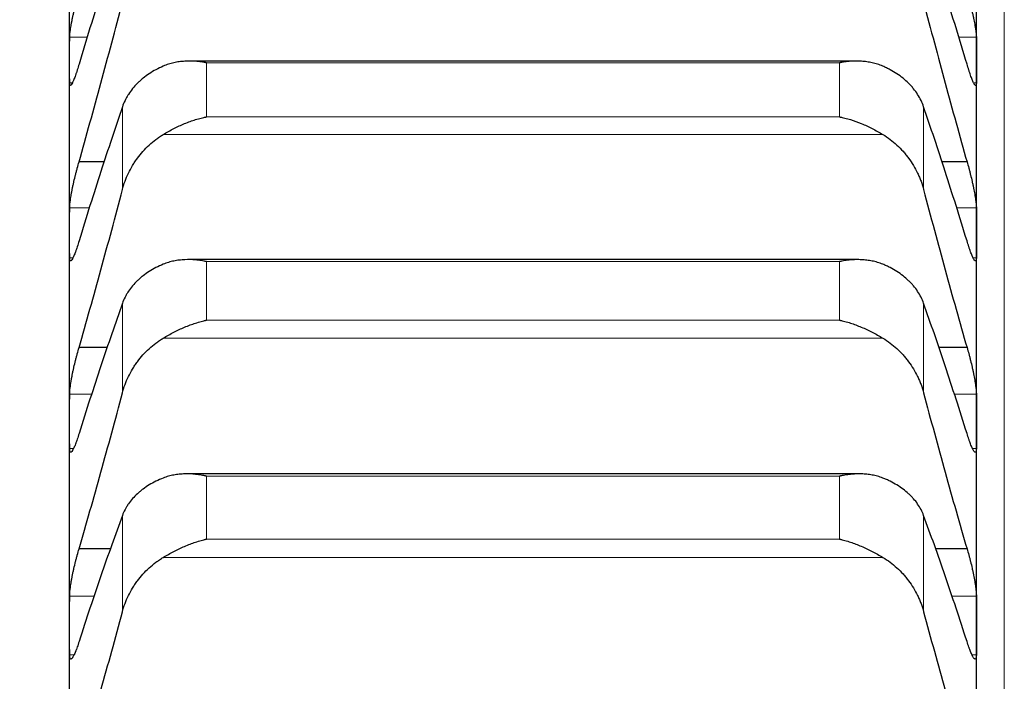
# Model space of a CAD drawing. Header units: inches. Extents: x 0 to 17820, y -10 to 12600.
# Tile 142 of 256: x 6498 to 6554, y 9397 to 9434. Entities that reach past the tile are written whole.
import ezdxf

# ---------------------------------------------------------------- set-up
doc = ezdxf.new("R2010")
doc.units = ezdxf.units.IN
doc.layers.add('1', color=7, linetype='Continuous', true_color=0xffffff)
doc.layers.add('254', color=7, linetype='Continuous', true_color=0xffffff)
doc.styles.add('latin_extended', font='simplex.shx')
doc.dimstyles.get("Standard").update_dxf_attribs({"dimtxt": 0.18, "dimasz": 0.18, "dimexe": 0.18, "dimexo": 0.0625, "dimgap": 0.09, "dimtad": 0, "dimtih": 1, "dimtoh": 1, "dimdec": 4, "dimzin": 0, "dimdsep": 46, "dimtxsty": 'Standard', "dimcen": 0.09, "dimadec": 0, "dimazin": 0, "dimtfac": 1, "dimtdec": 4, "dimtofl": 0, "dimtmove": 0, "dimatfit": 3, "dimfxl": 1, "dimtolj": 1, "dimtzin": 0, "dimarcsym": 0})

# ---------------------------------------------------------------- blocks, each defined once
blk = doc.blocks.new('_U3')
at = {"layer": '254', "color": 3, "linetype": 'Continuous', "lineweight": 13, "transparency": 16777216}
for p, q in [((1339.267, 10328.582), (1339.267, 6850.207)), ((6500.834, 8827.854), (6500.834, 6850.207)), ((1444.267, 6880.207), (6395.834, 6880.207))]:
    blk.add_line(p, q, dxfattribs=at)
at = {"layer": '254', "color": 3, "transparency": 16777216}
for points in [[(1444.267, 6897.707), (1444.267, 6862.707), (1339.267, 6880.207)], [(6395.834, 6862.707), (6395.834, 6897.707), (6500.834, 6880.207)]]:
    blk.add_solid(points, dxfattribs=at)
at = {"layer": 'Defpoints', "color": 0, "transparency": 16777216}
for p in [(1339.267, 10358.582), (6500.834, 8857.854), (6500.834, 6880.207)]:
    blk.add_point(p, dxfattribs=at)
at = {"layer": '254', "color": 2, "lineweight": 13, "transparency": 16777216, "insert": (3745.05, 7037.707), "char_height": 105, "attachment_point": 1, "style": 'latin_extended'}
blk.add_mtext('\\A1;5162', dxfattribs=at)

msp = doc.modelspace()

# ---------------------------------------------------------------- linework, layer by layer
at = {"layer": '1', "color": 110, "linetype": 'Continuous', "lineweight": 13}
for p, q in [((6554.434, 9472.854), (6554.434, 8942.834)), ((6501.857, 9433.483), (6500.836, 9433.483)), ((6552.831, 9433.483), (6551.81, 9433.483)), ((6544.978, 9432.016), (6508.69, 9432.016)), ((6508.69, 9428.916), (6508.69, 9432.016)), ((6544.978, 9428.916), (6544.978, 9432.016)), ((6500.987, 9430.868), (6500.836, 9430.868)), ((6552.831, 9430.868), (6552.679, 9430.868)), ((6503.86, 9424.743), (6503.86, 9429.491)), ((6549.807, 9424.743), (6549.807, 9429.491)), ((6544.978, 9428.916), (6508.69, 9428.916)), ((6547.465, 9427.906), (6506.202, 9427.906)), ((6501.986, 9423.698), (6500.836, 9423.698)), ((6552.831, 9423.698), (6551.682, 9423.698)), ((6501.025, 9420.832), (6500.836, 9420.832)), ((6544.978, 9420.612), (6508.69, 9420.612)), ((6508.69, 9417.257), (6508.69, 9420.612)), ((6544.978, 9417.257), (6544.978, 9420.612)), ((6552.831, 9420.832), (6552.649, 9420.832)), ((6503.86, 9413.084), (6503.86, 9418.222)), ((6549.807, 9413.084), (6549.807, 9418.222)), ((6544.978, 9417.257), (6508.69, 9417.257)), ((6547.465, 9416.225), (6506.202, 9416.225)), ((6502.122, 9413.008), (6500.836, 9413.008)), ((6552.831, 9413.008), (6551.545, 9413.008)), ((6501.055, 9409.893), (6500.836, 9409.893)), ((6552.831, 9409.893), (6552.612, 9409.893)), ((6544.978, 9408.306), (6508.69, 9408.306)), ((6508.69, 9404.702), (6508.69, 9408.306)), ((6544.978, 9404.702), (6544.978, 9408.306)), ((6503.86, 9400.536), (6503.86, 9406.055)), ((6549.807, 9400.536), (6549.807, 9406.055)), ((6544.978, 9404.702), (6508.69, 9404.702)), ((6547.465, 9403.651), (6506.202, 9403.651)), ((6502.268, 9401.428), (6500.836, 9401.428)), ((6552.831, 9401.428), (6551.4, 9401.428)), ((6501.087, 9398.071), (6500.836, 9398.071)), ((6552.831, 9398.071), (6552.574, 9398.071))]:
    msp.add_line(p, q, dxfattribs=at)
at = {"layer": '1', "color": 2, "linetype": 'Continuous', "lineweight": 25}
for p, q in [((6500.834, 9432.176), (6500.834, 9441.166)), ((6552.834, 9432.176), (6552.834, 9441.166)), ((6500.834, 9422.265), (6500.834, 9432.176)), ((6545.953, 9432.113), (6507.74, 9432.113)), ((6552.834, 9422.265), (6552.834, 9432.176)), ((6502.839, 9426.334), (6501.371, 9426.334)), ((6552.296, 9426.334), (6550.829, 9426.334)), ((6500.834, 9411.451), (6500.834, 9422.265)), ((6552.834, 9411.451), (6552.834, 9422.265)), ((6546.04, 9420.727), (6507.653, 9420.727)), ((6503.014, 9415.681), (6501.371, 9415.681)), ((6552.296, 9415.681), (6550.654, 9415.681)), ((6500.834, 9399.75), (6500.834, 9411.451)), ((6552.834, 9399.75), (6552.834, 9411.451)), ((6546.127, 9408.44), (6507.565, 9408.44)), ((6503.2, 9404.135), (6501.371, 9404.135)), ((6552.296, 9404.135), (6550.468, 9404.135)), ((6500.834, 9387.181), (6500.834, 9399.75)), ((6552.834, 9387.181), (6552.834, 9399.75))]:
    msp.add_line(p, q, dxfattribs=at)
for points in [[(6503.86, 9439.845), (6503.656, 9439.23), (6503.247, 9437.977), (6502.627, 9436.033), (6502.002, 9434.024), (6501.582, 9432.643), (6501.371, 9431.941)], [(6552.296, 9431.941), (6552.085, 9432.643), (6551.665, 9434.024), (6551.04, 9436.033), (6550.421, 9437.977), (6550.011, 9439.23), (6549.807, 9439.845)], [(6501.371, 9426.334), (6501.582, 9427.078), (6502.002, 9428.574), (6502.627, 9430.849), (6503.247, 9433.154), (6503.656, 9434.711), (6503.86, 9435.494)], [(6549.807, 9435.494), (6550.011, 9434.711), (6550.421, 9433.154), (6551.04, 9430.849), (6551.665, 9428.574), (6552.085, 9427.078), (6552.296, 9426.334)], [(6500.834, 9432.176), (6500.834, 9432.611), (6500.835, 9433.047), (6500.836, 9433.483)], [(6552.831, 9433.483), (6552.833, 9433.047), (6552.834, 9432.611), (6552.834, 9432.176)], [(6500.836, 9430.868), (6500.835, 9431.304), (6500.834, 9431.74), (6500.834, 9432.176)], [(6552.834, 9432.176), (6552.834, 9431.74), (6552.833, 9431.304), (6552.831, 9430.868)], [(6503.86, 9429.491), (6503.656, 9428.896), (6503.247, 9427.682), (6502.627, 9425.793), (6502.002, 9423.836), (6501.582, 9422.486), (6501.371, 9421.799)], [(6552.296, 9421.799), (6552.085, 9422.486), (6551.665, 9423.836), (6551.04, 9425.793), (6550.421, 9427.682), (6550.011, 9428.896), (6549.807, 9429.491)], [(6501.371, 9415.681), (6501.582, 9416.413), (6502.002, 9417.889), (6502.627, 9420.137), (6503.247, 9422.42), (6503.656, 9423.965), (6503.86, 9424.743)], [(6549.807, 9424.743), (6550.011, 9423.965), (6550.421, 9422.42), (6551.04, 9420.137), (6551.665, 9417.889), (6552.085, 9416.413), (6552.296, 9415.681)], [(6500.834, 9422.265), (6500.834, 9422.743), (6500.835, 9423.221), (6500.836, 9423.698)], [(6552.831, 9423.698), (6552.833, 9423.221), (6552.834, 9422.743), (6552.834, 9422.265)], [(6500.836, 9420.832), (6500.835, 9421.309), (6500.834, 9421.787), (6500.834, 9422.265)], [(6552.834, 9422.265), (6552.834, 9421.787), (6552.833, 9421.309), (6552.831, 9420.832)], [(6503.86, 9418.222), (6503.656, 9417.648), (6503.247, 9416.475), (6502.627, 9414.644), (6502.002, 9412.742), (6501.582, 9411.425), (6501.371, 9410.755)], [(6552.296, 9410.755), (6552.085, 9411.425), (6551.665, 9412.742), (6551.04, 9414.644), (6550.421, 9416.475), (6550.011, 9417.648), (6549.807, 9418.222)], [(6500.834, 9411.451), (6500.834, 9411.97), (6500.835, 9412.489), (6500.836, 9413.008)], [(6501.371, 9404.135), (6501.582, 9404.854), (6502.002, 9406.307), (6502.627, 9408.524), (6503.247, 9410.781), (6503.656, 9412.312), (6503.86, 9413.084)], [(6549.807, 9413.084), (6550.011, 9412.312), (6550.421, 9410.781), (6551.04, 9408.524), (6551.665, 9406.307), (6552.085, 9404.854), (6552.296, 9404.135)], [(6552.831, 9413.008), (6552.833, 9412.489), (6552.834, 9411.97), (6552.834, 9411.451)], [(6500.836, 9409.893), (6500.835, 9410.412), (6500.834, 9410.932), (6500.834, 9411.451)], [(6552.834, 9411.451), (6552.834, 9410.932), (6552.833, 9410.412), (6552.831, 9409.893)], [(6503.86, 9406.055), (6503.656, 9405.503), (6503.247, 9404.374), (6502.627, 9402.604), (6502.002, 9400.758), (6501.582, 9399.478), (6501.371, 9398.824)], [(6552.296, 9398.824), (6552.085, 9399.478), (6551.665, 9400.758), (6551.04, 9402.604), (6550.421, 9404.374), (6550.011, 9405.503), (6549.807, 9406.055)], [(6500.834, 9399.75), (6500.834, 9400.309), (6500.835, 9400.869), (6500.836, 9401.428)], [(6552.831, 9401.428), (6552.833, 9400.869), (6552.834, 9400.309), (6552.834, 9399.75)], [(6501.371, 9391.714), (6501.582, 9392.42), (6502.002, 9393.846), (6502.627, 9396.03), (6503.247, 9398.257), (6503.656, 9399.772), (6503.86, 9400.536)], [(6549.807, 9400.536), (6550.011, 9399.772), (6550.421, 9398.257), (6551.04, 9396.03), (6551.665, 9393.846), (6552.085, 9392.42), (6552.296, 9391.714)], [(6500.836, 9398.071), (6500.835, 9398.631), (6500.834, 9399.19), (6500.834, 9399.75)], [(6552.834, 9399.75), (6552.834, 9399.19), (6552.833, 9398.631), (6552.831, 9398.071)]]:
    msp.add_open_spline(points, degree=3, dxfattribs=at)
for points, knots in [([(6500.836, 9433.483), (6500.836, 9433.508), (6500.838, 9433.565), (6500.847, 9433.666), (6500.855, 9433.745), (6500.863, 9433.808), (6500.866, 9433.83), (6500.872, 9433.874), (6500.876, 9433.897), (6500.893, 9434.014), (6500.91, 9434.115), (6500.935, 9434.251), (6500.94, 9434.279), (6500.948, 9434.321), (6500.951, 9434.336), (6500.956, 9434.364), (6500.97, 9434.436), (6500.997, 9434.569), (6501.023, 9434.69), (6501.05, 9434.814), (6501.064, 9434.877), (6501.108, 9435.069), (6501.138, 9435.197), (6501.186, 9435.389), (6501.202, 9435.453), (6501.227, 9435.549), (6501.235, 9435.581), (6501.252, 9435.645), (6501.26, 9435.676), (6501.303, 9435.834), (6501.337, 9435.957), (6501.371, 9436.077)], [0, 0, 0, 0, 0.0625, 0.125, 0.1875, 0.1875, 0.21875, 0.21875, 0.25, 0.25, 0.375, 0.375, 0.40625, 0.40625, 0.421875, 0.421875, 0.4375, 0.5, 0.5625, 0.5625, 0.625, 0.625, 0.75, 0.75, 0.8125, 0.8125, 0.84375, 0.84375, 0.875, 0.875, 1, 1, 1, 1]), ([(6552.296, 9436.077), (6552.331, 9435.957), (6552.365, 9435.835), (6552.415, 9435.647), (6552.432, 9435.584), (6552.456, 9435.488), (6552.465, 9435.456), (6552.481, 9435.391), (6552.489, 9435.359), (6552.529, 9435.197), (6552.56, 9435.07), (6552.603, 9434.88), (6552.617, 9434.818), (6552.637, 9434.724), (6552.644, 9434.693), (6552.657, 9434.631), (6552.664, 9434.601), (6552.695, 9434.451), (6552.717, 9434.336), (6552.742, 9434.2), (6552.747, 9434.173), (6552.756, 9434.12), (6552.761, 9434.094), (6552.773, 9434.017), (6552.781, 9433.968), (6552.802, 9433.829), (6552.813, 9433.745), (6552.822, 9433.652), (6552.823, 9433.634), (6552.826, 9433.6), (6552.827, 9433.584), (6552.83, 9433.537), (6552.831, 9433.508), (6552.831, 9433.483)], [0, 0, 0, 0, 0.125, 0.125, 0.1875, 0.1875, 0.21875, 0.21875, 0.25, 0.25, 0.375, 0.375, 0.4375, 0.4375, 0.46875, 0.46875, 0.5, 0.5, 0.625, 0.625, 0.65625, 0.65625, 0.6875, 0.6875, 0.75, 0.75, 0.875, 0.875, 0.90625, 0.90625, 0.9375, 0.9375, 1, 1, 1, 1]), ([(6501.371, 9431.941), (6501.337, 9431.822), (6501.303, 9431.71), (6501.252, 9431.551), (6501.236, 9431.5), (6501.211, 9431.425), (6501.203, 9431.401), (6501.186, 9431.353), (6501.178, 9431.329), (6501.138, 9431.215), (6501.108, 9431.133), (6501.064, 9431.025), (6501.05, 9430.992), (6501.03, 9430.945), (6501.023, 9430.93), (6501.01, 9430.902), (6501.004, 9430.888), (6500.973, 9430.825), (6500.95, 9430.786), (6500.925, 9430.753), (6500.921, 9430.747), (6500.911, 9430.737), (6500.907, 9430.733), (6500.894, 9430.722), (6500.886, 9430.719), (6500.866, 9430.717), (6500.855, 9430.729), (6500.846, 9430.76), (6500.844, 9430.767), (6500.841, 9430.783), (6500.84, 9430.792), (6500.837, 9430.821), (6500.836, 9430.843), (6500.836, 9430.868)], [0, 0, 0, 0, 0.125, 0.125, 0.1875, 0.1875, 0.21875, 0.21875, 0.25, 0.25, 0.375, 0.375, 0.4375, 0.4375, 0.46875, 0.46875, 0.5, 0.5, 0.625, 0.625, 0.65625, 0.65625, 0.6875, 0.6875, 0.75, 0.75, 0.875, 0.875, 0.90625, 0.90625, 0.9375, 0.9375, 1, 1, 1, 1]), ([(6506.202, 9431.822), (6506.056, 9431.76), (6505.916, 9431.692), (6505.648, 9431.548), (6505.39, 9431.393), (6505.154, 9431.221), (6505.013, 9431.107), (6504.985, 9431.083), (6504.93, 9431.037), (6504.903, 9431.013), (6504.823, 9430.941), (6504.771, 9430.892), (6504.622, 9430.743), (6504.529, 9430.64), (6504.357, 9430.428), (6504.278, 9430.319), (6504.17, 9430.149), (6504.136, 9430.092), (6504.087, 9430.005), (6504.071, 9429.976), (6504.04, 9429.917), (6504.025, 9429.887), (6503.953, 9429.737), (6503.903, 9429.616), (6503.86, 9429.491)], [0, 0, 0, 0, 0.125, 0.125, 0.25, 0.375, 0.375, 0.40625, 0.40625, 0.4375, 0.4375, 0.5, 0.5, 0.625, 0.625, 0.75, 0.75, 0.8125, 0.8125, 0.84375, 0.84375, 0.875, 0.875, 1, 1, 1, 1]), ([(6508.69, 9432.016), (6508.686, 9432.017), (6508.683, 9432.017), (6508.677, 9432.019), (6508.673, 9432.019), (6508.663, 9432.021), (6508.643, 9432.025), (6508.597, 9432.033), (6508.504, 9432.049), (6508.425, 9432.061), (6508.267, 9432.082), (6508.162, 9432.093), (6507.848, 9432.116), (6507.64, 9432.118), (6507.329, 9432.099), (6507.226, 9432.088), (6507.07, 9432.067), (6507.018, 9432.059), (6506.915, 9432.04), (6506.863, 9432.03), (6506.708, 9431.995), (6506.606, 9431.967), (6506.403, 9431.903), (6506.302, 9431.865), (6506.202, 9431.822)], [0, 0, 0, 0, 0.003906, 0.003906, 0.007813, 0.007813, 0.015625, 0.03125, 0.0625, 0.125, 0.125, 0.25, 0.25, 0.5, 0.5, 0.625, 0.625, 0.6875, 0.6875, 0.75, 0.75, 0.875, 0.875, 1, 1, 1, 1]), ([(6547.465, 9431.822), (6547.366, 9431.865), (6547.265, 9431.902), (6547.064, 9431.967), (6546.963, 9431.994), (6546.759, 9432.04), (6546.656, 9432.058), (6546.45, 9432.087), (6546.346, 9432.098), (6546.136, 9432.111), (6546.031, 9432.114), (6545.821, 9432.113), (6545.716, 9432.108), (6545.506, 9432.093), (6545.401, 9432.082), (6545.242, 9432.061), (6545.163, 9432.049), (6545.071, 9432.033), (6545.024, 9432.025), (6545.004, 9432.021), (6544.991, 9432.019), (6544.984, 9432.017), (6544.978, 9432.016)], [0, 0, 0, 0, 0.125, 0.125, 0.25, 0.25, 0.375, 0.375, 0.5, 0.5, 0.625, 0.625, 0.75, 0.75, 0.875, 0.875, 0.9375, 0.96875, 0.984375, 0.992187, 0.992187, 1, 1, 1, 1]), ([(6549.807, 9429.491), (6549.765, 9429.616), (6549.715, 9429.737), (6549.6, 9429.974), (6549.471, 9430.204), (6549.314, 9430.424), (6549.184, 9430.584), (6549.139, 9430.637), (6549.069, 9430.715), (6549.045, 9430.74), (6548.997, 9430.791), (6548.972, 9430.816), (6548.847, 9430.941), (6548.636, 9431.131), (6548.401, 9431.304), (6548.154, 9431.468), (6548.024, 9431.545), (6547.854, 9431.637), (6547.82, 9431.655), (6547.751, 9431.69), (6547.646, 9431.742), (6547.538, 9431.791), (6547.465, 9431.822)], [0, 0, 0, 0, 0.125, 0.125, 0.25, 0.375, 0.375, 0.4375, 0.4375, 0.46875, 0.46875, 0.5, 0.5, 0.625, 0.75, 0.75, 0.875, 0.875, 0.90625, 0.90625, 0.9375, 1, 1, 1, 1]), ([(6552.831, 9430.868), (6552.831, 9430.843), (6552.829, 9430.799), (6552.821, 9430.752), (6552.812, 9430.733), (6552.804, 9430.724), (6552.801, 9430.721), (6552.795, 9430.718), (6552.792, 9430.718), (6552.774, 9430.719), (6552.758, 9430.733), (6552.733, 9430.766), (6552.728, 9430.773), (6552.72, 9430.785), (6552.717, 9430.79), (6552.711, 9430.799), (6552.697, 9430.822), (6552.671, 9430.872), (6552.645, 9430.928), (6552.618, 9430.99), (6552.604, 9431.023), (6552.56, 9431.133), (6552.529, 9431.215), (6552.482, 9431.351), (6552.466, 9431.398), (6552.441, 9431.473), (6552.432, 9431.498), (6552.416, 9431.55), (6552.407, 9431.576), (6552.365, 9431.709), (6552.331, 9431.822), (6552.296, 9431.941)], [0, 0, 0, 0, 0.0625, 0.125, 0.1875, 0.1875, 0.21875, 0.21875, 0.25, 0.25, 0.375, 0.375, 0.40625, 0.40625, 0.421875, 0.421875, 0.4375, 0.5, 0.5625, 0.5625, 0.625, 0.625, 0.75, 0.75, 0.8125, 0.8125, 0.84375, 0.84375, 0.875, 0.875, 1, 1, 1, 1]), ([(6506.202, 9427.906), (6506.302, 9427.966), (6506.402, 9428.024), (6506.603, 9428.137), (6506.705, 9428.191), (6506.908, 9428.295), (6507.011, 9428.345), (6507.218, 9428.441), (6507.322, 9428.486), (6507.532, 9428.573), (6507.637, 9428.613), (6507.846, 9428.689), (6507.951, 9428.724), (6508.161, 9428.788), (6508.267, 9428.818), (6508.425, 9428.858), (6508.504, 9428.877), (6508.597, 9428.897), (6508.643, 9428.906), (6508.663, 9428.91), (6508.676, 9428.913), (6508.683, 9428.914), (6508.69, 9428.916)], [0, 0, 0, 0, 0.125, 0.125, 0.25, 0.25, 0.375, 0.375, 0.5, 0.5, 0.625, 0.625, 0.75, 0.75, 0.875, 0.875, 0.9375, 0.96875, 0.984375, 0.992188, 0.992188, 1, 1, 1, 1]), ([(6544.978, 9428.916), (6544.981, 9428.915), (6544.984, 9428.914), (6544.991, 9428.913), (6544.994, 9428.912), (6545.004, 9428.91), (6545.024, 9428.906), (6545.071, 9428.897), (6545.163, 9428.877), (6545.348, 9428.832), (6545.505, 9428.788), (6545.819, 9428.692), (6546.027, 9428.617), (6546.338, 9428.49), (6546.442, 9428.444), (6546.597, 9428.373), (6546.649, 9428.348), (6546.753, 9428.298), (6546.805, 9428.272), (6546.96, 9428.193), (6547.062, 9428.138), (6547.265, 9428.025), (6547.365, 9427.966), (6547.465, 9427.906)], [0, 0, 0, 0, 0.003906, 0.003906, 0.007812, 0.007812, 0.015625, 0.03125, 0.0625, 0.125, 0.25, 0.25, 0.5, 0.5, 0.625, 0.625, 0.6875, 0.6875, 0.75, 0.75, 0.875, 0.875, 1, 1, 1, 1]), ([(6503.86, 9424.743), (6503.903, 9424.906), (6503.953, 9425.065), (6504.067, 9425.378), (6504.196, 9425.685), (6504.354, 9425.98), (6504.483, 9426.196), (6504.528, 9426.267), (6504.599, 9426.373), (6504.622, 9426.408), (6504.671, 9426.477), (6504.695, 9426.512), (6504.82, 9426.681), (6505.032, 9426.942), (6505.267, 9427.181), (6505.514, 9427.409), (6505.643, 9427.517), (6505.813, 9427.645), (6505.848, 9427.67), (6505.917, 9427.72), (6506.022, 9427.792), (6506.129, 9427.861), (6506.202, 9427.906)], [0, 0, 0, 0, 0.125, 0.125, 0.25, 0.375, 0.375, 0.4375, 0.4375, 0.46875, 0.46875, 0.5, 0.5, 0.625, 0.75, 0.75, 0.875, 0.875, 0.90625, 0.90625, 0.9375, 1, 1, 1, 1]), ([(6547.465, 9427.906), (6547.611, 9427.817), (6547.751, 9427.722), (6548.02, 9427.52), (6548.278, 9427.305), (6548.514, 9427.066), (6548.655, 9426.909), (6548.682, 9426.877), (6548.737, 9426.813), (6548.764, 9426.78), (6548.845, 9426.682), (6548.896, 9426.615), (6549.046, 9426.411), (6549.139, 9426.272), (6549.31, 9425.986), (6549.389, 9425.838), (6549.497, 9425.612), (6549.532, 9425.536), (6549.581, 9425.42), (6549.596, 9425.381), (6549.627, 9425.303), (6549.642, 9425.264), (6549.715, 9425.066), (6549.765, 9424.906), (6549.807, 9424.743)], [0, 0, 0, 0, 0.125, 0.125, 0.25, 0.375, 0.375, 0.40625, 0.40625, 0.4375, 0.4375, 0.5, 0.5, 0.625, 0.625, 0.75, 0.75, 0.8125, 0.8125, 0.84375, 0.84375, 0.875, 0.875, 1, 1, 1, 1]), ([(6500.836, 9423.698), (6500.836, 9423.726), (6500.838, 9423.788), (6500.847, 9423.896), (6500.855, 9423.978), (6500.863, 9424.045), (6500.866, 9424.067), (6500.872, 9424.114), (6500.876, 9424.138), (6500.893, 9424.259), (6500.91, 9424.363), (6500.935, 9424.503), (6500.94, 9424.532), (6500.948, 9424.575), (6500.951, 9424.589), (6500.956, 9424.619), (6500.97, 9424.692), (6500.997, 9424.827), (6501.023, 9424.95), (6501.05, 9425.076), (6501.064, 9425.139), (6501.108, 9425.332), (6501.138, 9425.46), (6501.186, 9425.652), (6501.202, 9425.716), (6501.227, 9425.812), (6501.235, 9425.844), (6501.252, 9425.907), (6501.26, 9425.939), (6501.303, 9426.095), (6501.337, 9426.217), (6501.371, 9426.334)], [0, 0, 0, 0, 0.0625, 0.125, 0.1875, 0.1875, 0.21875, 0.21875, 0.25, 0.25, 0.375, 0.375, 0.40625, 0.40625, 0.421875, 0.421875, 0.4375, 0.5, 0.5625, 0.5625, 0.625, 0.625, 0.75, 0.75, 0.8125, 0.8125, 0.84375, 0.84375, 0.875, 0.875, 1, 1, 1, 1]), ([(6552.296, 9426.334), (6552.331, 9426.217), (6552.365, 9426.096), (6552.415, 9425.909), (6552.432, 9425.847), (6552.456, 9425.751), (6552.465, 9425.719), (6552.481, 9425.655), (6552.489, 9425.622), (6552.529, 9425.461), (6552.56, 9425.333), (6552.603, 9425.142), (6552.617, 9425.079), (6552.637, 9424.984), (6552.644, 9424.953), (6552.657, 9424.891), (6552.664, 9424.86), (6552.695, 9424.707), (6552.717, 9424.59), (6552.742, 9424.45), (6552.747, 9424.423), (6552.756, 9424.368), (6552.761, 9424.341), (6552.773, 9424.262), (6552.781, 9424.211), (6552.802, 9424.066), (6552.813, 9423.979), (6552.822, 9423.881), (6552.823, 9423.862), (6552.826, 9423.825), (6552.827, 9423.808), (6552.83, 9423.757), (6552.831, 9423.726), (6552.831, 9423.698)], [0, 0, 0, 0, 0.125, 0.125, 0.1875, 0.1875, 0.21875, 0.21875, 0.25, 0.25, 0.375, 0.375, 0.4375, 0.4375, 0.46875, 0.46875, 0.5, 0.5, 0.625, 0.625, 0.65625, 0.65625, 0.6875, 0.6875, 0.75, 0.75, 0.875, 0.875, 0.90625, 0.90625, 0.9375, 0.9375, 1, 1, 1, 1]), ([(6501.371, 9421.799), (6501.337, 9421.683), (6501.303, 9421.573), (6501.252, 9421.418), (6501.236, 9421.369), (6501.211, 9421.297), (6501.203, 9421.273), (6501.186, 9421.227), (6501.178, 9421.204), (6501.138, 9421.095), (6501.108, 9421.017), (6501.064, 9420.915), (6501.05, 9420.884), (6501.03, 9420.841), (6501.023, 9420.827), (6501.01, 9420.801), (6501.004, 9420.789), (6500.973, 9420.732), (6500.95, 9420.698), (6500.925, 9420.671), (6500.921, 9420.667), (6500.911, 9420.659), (6500.907, 9420.656), (6500.894, 9420.649), (6500.886, 9420.648), (6500.866, 9420.655), (6500.855, 9420.672), (6500.846, 9420.71), (6500.844, 9420.718), (6500.841, 9420.737), (6500.84, 9420.747), (6500.837, 9420.779), (6500.836, 9420.804), (6500.836, 9420.832)], [0, 0, 0, 0, 0.125, 0.125, 0.1875, 0.1875, 0.21875, 0.21875, 0.25, 0.25, 0.375, 0.375, 0.4375, 0.4375, 0.46875, 0.46875, 0.5, 0.5, 0.625, 0.625, 0.65625, 0.65625, 0.6875, 0.6875, 0.75, 0.75, 0.875, 0.875, 0.90625, 0.90625, 0.9375, 0.9375, 1, 1, 1, 1]), ([(6552.831, 9420.832), (6552.831, 9420.804), (6552.829, 9420.755), (6552.821, 9420.7), (6552.812, 9420.676), (6552.804, 9420.663), (6552.801, 9420.659), (6552.795, 9420.654), (6552.792, 9420.652), (6552.774, 9420.646), (6552.758, 9420.655), (6552.733, 9420.681), (6552.728, 9420.687), (6552.72, 9420.698), (6552.717, 9420.701), (6552.711, 9420.709), (6552.697, 9420.729), (6552.671, 9420.774), (6552.645, 9420.825), (6552.618, 9420.882), (6552.604, 9420.914), (6552.56, 9421.016), (6552.529, 9421.094), (6552.482, 9421.225), (6552.466, 9421.27), (6552.441, 9421.342), (6552.432, 9421.367), (6552.416, 9421.417), (6552.407, 9421.443), (6552.365, 9421.572), (6552.331, 9421.683), (6552.296, 9421.799)], [0, 0, 0, 0, 0.0625, 0.125, 0.1875, 0.1875, 0.21875, 0.21875, 0.25, 0.25, 0.375, 0.375, 0.40625, 0.40625, 0.421875, 0.421875, 0.4375, 0.5, 0.5625, 0.5625, 0.625, 0.625, 0.75, 0.75, 0.8125, 0.8125, 0.84375, 0.84375, 0.875, 0.875, 1, 1, 1, 1]), ([(6508.69, 9420.612), (6508.686, 9420.612), (6508.683, 9420.613), (6508.677, 9420.614), (6508.673, 9420.615), (6508.663, 9420.617), (6508.643, 9420.621), (6508.597, 9420.63), (6508.504, 9420.648), (6508.425, 9420.661), (6508.267, 9420.685), (6508.162, 9420.697), (6507.848, 9420.726), (6507.64, 9420.732), (6507.329, 9420.718), (6507.226, 9420.71), (6507.07, 9420.691), (6507.018, 9420.684), (6506.915, 9420.668), (6506.863, 9420.658), (6506.708, 9420.626), (6506.606, 9420.601), (6506.403, 9420.54), (6506.302, 9420.504), (6506.202, 9420.463)], [0, 0, 0, 0, 0.003906, 0.003906, 0.007813, 0.007813, 0.015625, 0.03125, 0.0625, 0.125, 0.125, 0.25, 0.25, 0.5, 0.5, 0.625, 0.625, 0.6875, 0.6875, 0.75, 0.75, 0.875, 0.875, 1, 1, 1, 1]), ([(6547.465, 9420.463), (6547.366, 9420.504), (6547.265, 9420.54), (6547.064, 9420.6), (6546.963, 9420.626), (6546.759, 9420.668), (6546.656, 9420.684), (6546.45, 9420.709), (6546.346, 9420.718), (6546.136, 9420.727), (6546.031, 9420.728), (6545.821, 9420.723), (6545.716, 9420.716), (6545.506, 9420.697), (6545.401, 9420.685), (6545.242, 9420.661), (6545.163, 9420.648), (6545.071, 9420.63), (6545.024, 9420.621), (6545.004, 9420.617), (6544.991, 9420.614), (6544.984, 9420.613), (6544.978, 9420.612)], [0, 0, 0, 0, 0.125, 0.125, 0.25, 0.25, 0.375, 0.375, 0.5, 0.5, 0.625, 0.625, 0.75, 0.75, 0.875, 0.875, 0.9375, 0.96875, 0.984375, 0.992187, 0.992187, 1, 1, 1, 1]), ([(6506.202, 9420.463), (6506.056, 9420.403), (6505.916, 9420.338), (6505.648, 9420.2), (6505.39, 9420.052), (6505.154, 9419.886), (6505.013, 9419.776), (6504.985, 9419.754), (6504.93, 9419.709), (6504.903, 9419.686), (6504.823, 9419.617), (6504.771, 9419.57), (6504.622, 9419.427), (6504.529, 9419.328), (6504.357, 9419.124), (6504.278, 9419.019), (6504.17, 9418.856), (6504.136, 9418.801), (6504.087, 9418.717), (6504.071, 9418.688), (6504.04, 9418.632), (6504.025, 9418.603), (6503.953, 9418.459), (6503.903, 9418.341), (6503.86, 9418.222)], [0, 0, 0, 0, 0.125, 0.125, 0.25, 0.375, 0.375, 0.40625, 0.40625, 0.4375, 0.4375, 0.5, 0.5, 0.625, 0.625, 0.75, 0.75, 0.8125, 0.8125, 0.84375, 0.84375, 0.875, 0.875, 1, 1, 1, 1]), ([(6549.807, 9418.222), (6549.765, 9418.341), (6549.715, 9418.458), (6549.6, 9418.686), (6549.471, 9418.909), (6549.314, 9419.12), (6549.184, 9419.274), (6549.139, 9419.325), (6549.069, 9419.399), (6549.045, 9419.424), (6548.997, 9419.473), (6548.972, 9419.497), (6548.847, 9419.617), (6548.636, 9419.8), (6548.401, 9419.965), (6548.154, 9420.123), (6548.024, 9420.197), (6547.854, 9420.285), (6547.82, 9420.302), (6547.751, 9420.336), (6547.646, 9420.386), (6547.538, 9420.433), (6547.465, 9420.463)], [0, 0, 0, 0, 0.125, 0.125, 0.25, 0.375, 0.375, 0.4375, 0.4375, 0.46875, 0.46875, 0.5, 0.5, 0.625, 0.75, 0.75, 0.875, 0.875, 0.90625, 0.90625, 0.9375, 1, 1, 1, 1]), ([(6506.202, 9416.225), (6506.302, 9416.286), (6506.402, 9416.344), (6506.603, 9416.457), (6506.705, 9416.511), (6506.908, 9416.616), (6507.011, 9416.667), (6507.218, 9416.764), (6507.322, 9416.81), (6507.532, 9416.898), (6507.637, 9416.94), (6507.846, 9417.018), (6507.951, 9417.054), (6508.161, 9417.121), (6508.267, 9417.152), (6508.425, 9417.195), (6508.504, 9417.215), (6508.597, 9417.237), (6508.643, 9417.247), (6508.663, 9417.251), (6508.676, 9417.254), (6508.683, 9417.256), (6508.69, 9417.257)], [0, 0, 0, 0, 0.125, 0.125, 0.25, 0.25, 0.375, 0.375, 0.5, 0.5, 0.625, 0.625, 0.75, 0.75, 0.875, 0.875, 0.9375, 0.96875, 0.984375, 0.992188, 0.992188, 1, 1, 1, 1]), ([(6544.978, 9417.257), (6544.981, 9417.256), (6544.984, 9417.256), (6544.991, 9417.254), (6544.994, 9417.253), (6545.004, 9417.251), (6545.024, 9417.247), (6545.071, 9417.237), (6545.163, 9417.215), (6545.348, 9417.168), (6545.505, 9417.122), (6545.819, 9417.021), (6546.027, 9416.944), (6546.338, 9416.813), (6546.442, 9416.767), (6546.597, 9416.695), (6546.649, 9416.67), (6546.753, 9416.619), (6546.805, 9416.593), (6546.96, 9416.513), (6547.062, 9416.458), (6547.265, 9416.344), (6547.365, 9416.286), (6547.465, 9416.225)], [0, 0, 0, 0, 0.003906, 0.003906, 0.007813, 0.007813, 0.015625, 0.03125, 0.0625, 0.125, 0.25, 0.25, 0.5, 0.5, 0.625, 0.625, 0.6875, 0.6875, 0.75, 0.75, 0.875, 0.875, 1, 1, 1, 1]), ([(6503.86, 9413.084), (6503.903, 9413.245), (6503.953, 9413.404), (6504.067, 9413.714), (6504.196, 9414.019), (6504.354, 9414.311), (6504.483, 9414.526), (6504.528, 9414.597), (6504.599, 9414.702), (6504.622, 9414.737), (6504.671, 9414.806), (6504.695, 9414.84), (6504.82, 9415.008), (6505.032, 9415.267), (6505.267, 9415.505), (6505.514, 9415.731), (6505.643, 9415.839), (6505.813, 9415.966), (6505.848, 9415.991), (6505.917, 9416.04), (6506.022, 9416.113), (6506.129, 9416.182), (6506.202, 9416.225)], [0, 0, 0, 0, 0.125, 0.125, 0.25, 0.375, 0.375, 0.4375, 0.4375, 0.46875, 0.46875, 0.5, 0.5, 0.625, 0.75, 0.75, 0.875, 0.875, 0.90625, 0.90625, 0.9375, 1, 1, 1, 1]), ([(6547.465, 9416.225), (6547.611, 9416.138), (6547.751, 9416.043), (6548.02, 9415.842), (6548.278, 9415.628), (6548.514, 9415.391), (6548.655, 9415.235), (6548.682, 9415.203), (6548.737, 9415.139), (6548.764, 9415.107), (6548.845, 9415.009), (6548.896, 9414.942), (6549.046, 9414.74), (6549.139, 9414.602), (6549.31, 9414.317), (6549.389, 9414.171), (6549.497, 9413.947), (6549.532, 9413.871), (6549.581, 9413.756), (6549.596, 9413.717), (6549.627, 9413.64), (6549.642, 9413.6), (6549.715, 9413.404), (6549.765, 9413.245), (6549.807, 9413.084)], [0, 0, 0, 0, 0.125, 0.125, 0.25, 0.375, 0.375, 0.40625, 0.40625, 0.4375, 0.4375, 0.5, 0.5, 0.625, 0.625, 0.75, 0.75, 0.8125, 0.8125, 0.84375, 0.84375, 0.875, 0.875, 1, 1, 1, 1]), ([(6500.836, 9413.008), (6500.836, 9413.038), (6500.838, 9413.104), (6500.847, 9413.219), (6500.855, 9413.305), (6500.863, 9413.375), (6500.866, 9413.398), (6500.872, 9413.447), (6500.876, 9413.471), (6500.893, 9413.597), (6500.91, 9413.704), (6500.935, 9413.847), (6500.94, 9413.877), (6500.948, 9413.921), (6500.951, 9413.936), (6500.956, 9413.966), (6500.97, 9414.04), (6500.997, 9414.177), (6501.023, 9414.302), (6501.05, 9414.429), (6501.064, 9414.493), (6501.108, 9414.687), (6501.138, 9414.815), (6501.186, 9415.007), (6501.202, 9415.07), (6501.227, 9415.165), (6501.235, 9415.197), (6501.252, 9415.26), (6501.26, 9415.291), (6501.303, 9415.446), (6501.337, 9415.566), (6501.371, 9415.681)], [0, 0, 0, 0, 0.0625, 0.125, 0.1875, 0.1875, 0.21875, 0.21875, 0.25, 0.25, 0.375, 0.375, 0.40625, 0.40625, 0.421875, 0.421875, 0.4375, 0.5, 0.5625, 0.5625, 0.625, 0.625, 0.75, 0.75, 0.8125, 0.8125, 0.84375, 0.84375, 0.875, 0.875, 1, 1, 1, 1]), ([(6552.296, 9415.681), (6552.331, 9415.566), (6552.365, 9415.446), (6552.415, 9415.262), (6552.432, 9415.2), (6552.456, 9415.105), (6552.465, 9415.073), (6552.481, 9415.009), (6552.489, 9414.977), (6552.529, 9414.816), (6552.56, 9414.688), (6552.603, 9414.496), (6552.617, 9414.432), (6552.637, 9414.337), (6552.644, 9414.305), (6552.657, 9414.242), (6552.664, 9414.21), (6552.695, 9414.056), (6552.717, 9413.937), (6552.742, 9413.794), (6552.747, 9413.765), (6552.756, 9413.709), (6552.761, 9413.681), (6552.773, 9413.6), (6552.781, 9413.548), (6552.802, 9413.398), (6552.813, 9413.306), (6552.822, 9413.203), (6552.823, 9413.183), (6552.826, 9413.144), (6552.827, 9413.125), (6552.83, 9413.071), (6552.831, 9413.038), (6552.831, 9413.008)], [0, 0, 0, 0, 0.125, 0.125, 0.1875, 0.1875, 0.21875, 0.21875, 0.25, 0.25, 0.375, 0.375, 0.4375, 0.4375, 0.46875, 0.46875, 0.5, 0.5, 0.625, 0.625, 0.65625, 0.65625, 0.6875, 0.6875, 0.75, 0.75, 0.875, 0.875, 0.90625, 0.90625, 0.9375, 0.9375, 1, 1, 1, 1]), ([(6501.371, 9410.755), (6501.337, 9410.64), (6501.303, 9410.533), (6501.252, 9410.383), (6501.236, 9410.335), (6501.211, 9410.266), (6501.203, 9410.243), (6501.186, 9410.199), (6501.178, 9410.177), (6501.138, 9410.072), (6501.108, 9409.999), (6501.064, 9409.904), (6501.05, 9409.875), (6501.03, 9409.835), (6501.023, 9409.822), (6501.01, 9409.799), (6501.004, 9409.788), (6500.973, 9409.737), (6500.95, 9409.708), (6500.925, 9409.688), (6500.921, 9409.685), (6500.911, 9409.68), (6500.907, 9409.678), (6500.894, 9409.675), (6500.886, 9409.677), (6500.866, 9409.691), (6500.855, 9409.713), (6500.846, 9409.758), (6500.844, 9409.768), (6500.841, 9409.788), (6500.84, 9409.8), (6500.837, 9409.836), (6500.836, 9409.863), (6500.836, 9409.893)], [0, 0, 0, 0, 0.125, 0.125, 0.1875, 0.1875, 0.21875, 0.21875, 0.25, 0.25, 0.375, 0.375, 0.4375, 0.4375, 0.46875, 0.46875, 0.5, 0.5, 0.625, 0.625, 0.65625, 0.65625, 0.6875, 0.6875, 0.75, 0.75, 0.875, 0.875, 0.90625, 0.90625, 0.9375, 0.9375, 1, 1, 1, 1]), ([(6552.831, 9409.893), (6552.831, 9409.863), (6552.829, 9409.809), (6552.821, 9409.747), (6552.812, 9409.718), (6552.804, 9409.7), (6552.801, 9409.696), (6552.795, 9409.687), (6552.792, 9409.684), (6552.774, 9409.672), (6552.758, 9409.675), (6552.733, 9409.695), (6552.728, 9409.7), (6552.72, 9409.709), (6552.717, 9409.712), (6552.711, 9409.718), (6552.697, 9409.735), (6552.671, 9409.774), (6552.645, 9409.821), (6552.618, 9409.873), (6552.604, 9409.902), (6552.56, 9409.998), (6552.529, 9410.072), (6552.482, 9410.197), (6552.466, 9410.24), (6552.441, 9410.31), (6552.432, 9410.333), (6552.416, 9410.382), (6552.407, 9410.407), (6552.365, 9410.533), (6552.331, 9410.64), (6552.296, 9410.755)], [0, 0, 0, 0, 0.0625, 0.125, 0.1875, 0.1875, 0.21875, 0.21875, 0.25, 0.25, 0.375, 0.375, 0.40625, 0.40625, 0.421875, 0.421875, 0.4375, 0.5, 0.5625, 0.5625, 0.625, 0.625, 0.75, 0.75, 0.8125, 0.8125, 0.84375, 0.84375, 0.875, 0.875, 1, 1, 1, 1]), ([(6506.202, 9408.203), (6506.056, 9408.146), (6505.916, 9408.084), (6505.648, 9407.951), (6505.39, 9407.81), (6505.154, 9407.651), (6505.013, 9407.546), (6504.985, 9407.525), (6504.93, 9407.482), (6504.903, 9407.46), (6504.823, 9407.394), (6504.771, 9407.349), (6504.622, 9407.211), (6504.529, 9407.117), (6504.357, 9406.921), (6504.278, 9406.82), (6504.17, 9406.664), (6504.136, 9406.611), (6504.087, 9406.53), (6504.071, 9406.503), (6504.04, 9406.448), (6504.025, 9406.421), (6503.953, 9406.283), (6503.903, 9406.17), (6503.86, 9406.055)], [0, 0, 0, 0, 0.125, 0.125, 0.25, 0.375, 0.375, 0.40625, 0.40625, 0.4375, 0.4375, 0.5, 0.5, 0.625, 0.625, 0.75, 0.75, 0.8125, 0.8125, 0.84375, 0.84375, 0.875, 0.875, 1, 1, 1, 1]), ([(6508.69, 9408.306), (6508.686, 9408.306), (6508.683, 9408.307), (6508.677, 9408.309), (6508.673, 9408.309), (6508.663, 9408.312), (6508.643, 9408.316), (6508.597, 9408.326), (6508.504, 9408.345), (6508.425, 9408.359), (6508.267, 9408.386), (6508.162, 9408.4), (6507.848, 9408.434), (6507.64, 9408.444), (6507.329, 9408.436), (6507.226, 9408.43), (6507.07, 9408.415), (6507.018, 9408.409), (6506.915, 9408.394), (6506.863, 9408.385), (6506.708, 9408.357), (6506.606, 9408.333), (6506.403, 9408.276), (6506.302, 9408.243), (6506.202, 9408.203)], [0, 0, 0, 0, 0.003906, 0.003906, 0.007812, 0.007812, 0.015625, 0.03125, 0.0625, 0.125, 0.125, 0.25, 0.25, 0.5, 0.5, 0.625, 0.625, 0.6875, 0.6875, 0.75, 0.75, 0.875, 0.875, 1, 1, 1, 1]), ([(6547.465, 9408.203), (6547.366, 9408.243), (6547.265, 9408.276), (6547.064, 9408.333), (6546.963, 9408.356), (6546.759, 9408.394), (6546.656, 9408.409), (6546.45, 9408.43), (6546.346, 9408.436), (6546.136, 9408.441), (6546.031, 9408.44), (6545.821, 9408.431), (6545.716, 9408.423), (6545.506, 9408.4), (6545.401, 9408.386), (6545.242, 9408.359), (6545.163, 9408.345), (6545.071, 9408.326), (6545.024, 9408.316), (6545.004, 9408.312), (6544.991, 9408.309), (6544.984, 9408.307), (6544.978, 9408.306)], [0, 0, 0, 0, 0.125, 0.125, 0.25, 0.25, 0.375, 0.375, 0.5, 0.5, 0.625, 0.625, 0.75, 0.75, 0.875, 0.875, 0.9375, 0.96875, 0.984375, 0.992187, 0.992187, 1, 1, 1, 1]), ([(6549.807, 9406.055), (6549.765, 9406.17), (6549.715, 9406.282), (6549.6, 9406.501), (6549.471, 9406.714), (6549.314, 9406.917), (6549.184, 9407.065), (6549.139, 9407.113), (6549.069, 9407.185), (6549.045, 9407.209), (6548.997, 9407.256), (6548.972, 9407.279), (6548.847, 9407.394), (6548.636, 9407.568), (6548.401, 9407.727), (6548.154, 9407.878), (6548.024, 9407.949), (6547.854, 9408.033), (6547.82, 9408.05), (6547.751, 9408.082), (6547.646, 9408.13), (6547.538, 9408.175), (6547.465, 9408.203)], [0, 0, 0, 0, 0.125, 0.125, 0.25, 0.375, 0.375, 0.4375, 0.4375, 0.46875, 0.46875, 0.5, 0.5, 0.625, 0.75, 0.75, 0.875, 0.875, 0.90625, 0.90625, 0.9375, 1, 1, 1, 1]), ([(6506.202, 9403.651), (6506.302, 9403.711), (6506.402, 9403.769), (6506.603, 9403.882), (6506.705, 9403.936), (6506.908, 9404.042), (6507.011, 9404.093), (6507.218, 9404.192), (6507.322, 9404.239), (6507.532, 9404.329), (6507.637, 9404.371), (6507.846, 9404.452), (6507.951, 9404.489), (6508.161, 9404.559), (6508.267, 9404.591), (6508.425, 9404.636), (6508.504, 9404.657), (6508.597, 9404.68), (6508.643, 9404.692), (6508.663, 9404.696), (6508.676, 9404.699), (6508.683, 9404.701), (6508.69, 9404.702)], [0, 0, 0, 0, 0.125, 0.125, 0.25, 0.25, 0.375, 0.375, 0.5, 0.5, 0.625, 0.625, 0.75, 0.75, 0.875, 0.875, 0.9375, 0.96875, 0.984375, 0.992188, 0.992188, 1, 1, 1, 1]), ([(6544.978, 9404.702), (6544.981, 9404.702), (6544.984, 9404.701), (6544.991, 9404.699), (6544.994, 9404.698), (6545.004, 9404.696), (6545.024, 9404.692), (6545.071, 9404.68), (6545.163, 9404.657), (6545.348, 9404.608), (6545.505, 9404.559), (6545.819, 9404.455), (6546.027, 9404.375), (6546.338, 9404.242), (6546.442, 9404.195), (6546.597, 9404.122), (6546.649, 9404.096), (6546.753, 9404.045), (6546.805, 9404.019), (6546.96, 9403.938), (6547.062, 9403.883), (6547.265, 9403.769), (6547.365, 9403.711), (6547.465, 9403.651)], [0, 0, 0, 0, 0.003906, 0.003906, 0.007812, 0.007812, 0.015625, 0.03125, 0.0625, 0.125, 0.25, 0.25, 0.5, 0.5, 0.625, 0.625, 0.6875, 0.6875, 0.75, 0.75, 0.875, 0.875, 1, 1, 1, 1]), ([(6500.836, 9401.428), (6500.836, 9401.461), (6500.838, 9401.531), (6500.847, 9401.652), (6500.855, 9401.743), (6500.863, 9401.815), (6500.866, 9401.84), (6500.872, 9401.89), (6500.876, 9401.915), (6500.893, 9402.045), (6500.91, 9402.155), (6500.935, 9402.302), (6500.94, 9402.331), (6500.948, 9402.376), (6500.951, 9402.391), (6500.956, 9402.422), (6500.97, 9402.498), (6500.997, 9402.637), (6501.023, 9402.763), (6501.05, 9402.89), (6501.064, 9402.955), (6501.108, 9403.15), (6501.138, 9403.278), (6501.186, 9403.469), (6501.202, 9403.532), (6501.227, 9403.626), (6501.235, 9403.658), (6501.252, 9403.72), (6501.26, 9403.751), (6501.303, 9403.904), (6501.337, 9404.022), (6501.371, 9404.135)], [0, 0, 0, 0, 0.0625, 0.125, 0.1875, 0.1875, 0.21875, 0.21875, 0.25, 0.25, 0.375, 0.375, 0.40625, 0.40625, 0.421875, 0.421875, 0.4375, 0.5, 0.5625, 0.5625, 0.625, 0.625, 0.75, 0.75, 0.8125, 0.8125, 0.84375, 0.84375, 0.875, 0.875, 1, 1, 1, 1]), ([(6552.296, 9404.135), (6552.331, 9404.022), (6552.365, 9403.904), (6552.415, 9403.722), (6552.432, 9403.661), (6552.456, 9403.566), (6552.465, 9403.535), (6552.481, 9403.471), (6552.489, 9403.439), (6552.529, 9403.279), (6552.56, 9403.151), (6552.603, 9402.958), (6552.617, 9402.894), (6552.637, 9402.798), (6552.644, 9402.765), (6552.657, 9402.702), (6552.664, 9402.67), (6552.695, 9402.514), (6552.717, 9402.393), (6552.742, 9402.246), (6552.747, 9402.218), (6552.756, 9402.16), (6552.761, 9402.132), (6552.773, 9402.048), (6552.781, 9401.994), (6552.802, 9401.839), (6552.813, 9401.744), (6552.822, 9401.635), (6552.823, 9401.614), (6552.826, 9401.573), (6552.827, 9401.553), (6552.83, 9401.496), (6552.831, 9401.461), (6552.831, 9401.428)], [0, 0, 0, 0, 0.125, 0.125, 0.1875, 0.1875, 0.21875, 0.21875, 0.25, 0.25, 0.375, 0.375, 0.4375, 0.4375, 0.46875, 0.46875, 0.5, 0.5, 0.625, 0.625, 0.65625, 0.65625, 0.6875, 0.6875, 0.75, 0.75, 0.875, 0.875, 0.90625, 0.90625, 0.9375, 0.9375, 1, 1, 1, 1]), ([(6503.86, 9400.536), (6503.903, 9400.696), (6503.953, 9400.853), (6504.067, 9401.16), (6504.196, 9401.462), (6504.354, 9401.752), (6504.483, 9401.965), (6504.528, 9402.035), (6504.599, 9402.14), (6504.622, 9402.174), (6504.671, 9402.242), (6504.695, 9402.276), (6504.82, 9402.443), (6505.032, 9402.7), (6505.267, 9402.936), (6505.514, 9403.16), (6505.643, 9403.267), (6505.813, 9403.394), (6505.848, 9403.418), (6505.917, 9403.467), (6506.022, 9403.539), (6506.129, 9403.608), (6506.202, 9403.651)], [0, 0, 0, 0, 0.125, 0.125, 0.25, 0.375, 0.375, 0.4375, 0.4375, 0.46875, 0.46875, 0.5, 0.5, 0.625, 0.75, 0.75, 0.875, 0.875, 0.90625, 0.90625, 0.9375, 1, 1, 1, 1]), ([(6547.465, 9403.651), (6547.611, 9403.564), (6547.751, 9403.47), (6548.02, 9403.27), (6548.278, 9403.058), (6548.514, 9402.823), (6548.655, 9402.668), (6548.682, 9402.636), (6548.737, 9402.573), (6548.764, 9402.541), (6548.845, 9402.443), (6548.896, 9402.378), (6549.046, 9402.177), (6549.139, 9402.04), (6549.31, 9401.758), (6549.389, 9401.613), (6549.497, 9401.391), (6549.532, 9401.315), (6549.581, 9401.201), (6549.596, 9401.163), (6549.627, 9401.086), (6549.642, 9401.048), (6549.715, 9400.853), (6549.765, 9400.696), (6549.807, 9400.536)], [0, 0, 0, 0, 0.125, 0.125, 0.25, 0.375, 0.375, 0.40625, 0.40625, 0.4375, 0.4375, 0.5, 0.5, 0.625, 0.625, 0.75, 0.75, 0.8125, 0.8125, 0.84375, 0.84375, 0.875, 0.875, 1, 1, 1, 1]), ([(6501.371, 9398.824), (6501.337, 9398.712), (6501.303, 9398.608), (6501.252, 9398.463), (6501.236, 9398.417), (6501.211, 9398.35), (6501.203, 9398.328), (6501.186, 9398.286), (6501.178, 9398.265), (6501.138, 9398.166), (6501.108, 9398.096), (6501.064, 9398.008), (6501.05, 9397.981), (6501.03, 9397.945), (6501.023, 9397.934), (6501.01, 9397.913), (6501.004, 9397.903), (6500.973, 9397.858), (6500.95, 9397.835), (6500.925, 9397.821), (6500.921, 9397.819), (6500.911, 9397.816), (6500.907, 9397.816), (6500.894, 9397.817), (6500.886, 9397.822), (6500.866, 9397.844), (6500.855, 9397.871), (6500.846, 9397.922), (6500.844, 9397.933), (6500.841, 9397.957), (6500.84, 9397.969), (6500.837, 9398.009), (6500.836, 9398.038), (6500.836, 9398.071)], [0, 0, 0, 0, 0.125, 0.125, 0.1875, 0.1875, 0.21875, 0.21875, 0.25, 0.25, 0.375, 0.375, 0.4375, 0.4375, 0.46875, 0.46875, 0.5, 0.5, 0.625, 0.625, 0.65625, 0.65625, 0.6875, 0.6875, 0.75, 0.75, 0.875, 0.875, 0.90625, 0.90625, 0.9375, 0.9375, 1, 1, 1, 1]), ([(6552.831, 9398.071), (6552.831, 9398.038), (6552.829, 9397.98), (6552.821, 9397.91), (6552.812, 9397.876), (6552.804, 9397.855), (6552.801, 9397.848), (6552.795, 9397.838), (6552.792, 9397.833), (6552.774, 9397.814), (6552.758, 9397.812), (6552.733, 9397.826), (6552.728, 9397.829), (6552.72, 9397.836), (6552.717, 9397.838), (6552.711, 9397.843), (6552.697, 9397.857), (6552.671, 9397.891), (6552.645, 9397.932), (6552.618, 9397.98), (6552.604, 9398.007), (6552.56, 9398.096), (6552.529, 9398.165), (6552.482, 9398.284), (6552.466, 9398.326), (6552.441, 9398.392), (6552.432, 9398.415), (6552.416, 9398.462), (6552.407, 9398.486), (6552.365, 9398.608), (6552.331, 9398.712), (6552.296, 9398.824)], [0, 0, 0, 0, 0.0625, 0.125, 0.1875, 0.1875, 0.21875, 0.21875, 0.25, 0.25, 0.375, 0.375, 0.40625, 0.40625, 0.421875, 0.421875, 0.4375, 0.5, 0.5625, 0.5625, 0.625, 0.625, 0.75, 0.75, 0.8125, 0.8125, 0.84375, 0.84375, 0.875, 0.875, 1, 1, 1, 1])]:
    msp.add_open_spline(points, degree=3, knots=knots, dxfattribs=at)

# ---------------------------------------------------------------- dimensions: what is measured, and where the dimension line sits
at = {"layer": '254', "color": 2, "linetype": 'Continuous', "lineweight": 13}
dim = msp.add_linear_dim(base=(6500.834, 6880.207), p1=(1339.267, 10358.582), p2=(6500.834, 8857.854), dimstyle='Standard', override={"dimscale": 30, "dimtxt": 3.5, "dimasz": 3.5, "dimexe": 1, "dimexo": 1, "dimgap": 1.75, "dimtad": 1, "dimtih": 1, "dimtoh": 0, "dimdec": 0, "dimlfac": 1, "dimzin": 8, "dimdsep": 46, "dimlunit": 2, "dimtxsty": 'latin_extended', "dimsah": 1, "dimse1": 0, "dimse2": 0, "dimsd1": 0, "dimsd2": 0, "dimclrd": 3, "dimclre": 3, "dimclrt": 2, "dimtol": 0, "dimtm": -0.1, "dimtfac": 0.714286, "dimtdec": 3, "dimtofl": 1, "dimtmove": 0, "dimtzin": 8, "dimlwd": 13, "dimlwe": 13}, dxfattribs=at)
dim.commit()
dim.dimension.update_dxf_attribs({"geometry": '_U3', "text_midpoint": (3920.05, 6880.207), "dimtype": 160})

doc.saveas('drawing.dxf')
